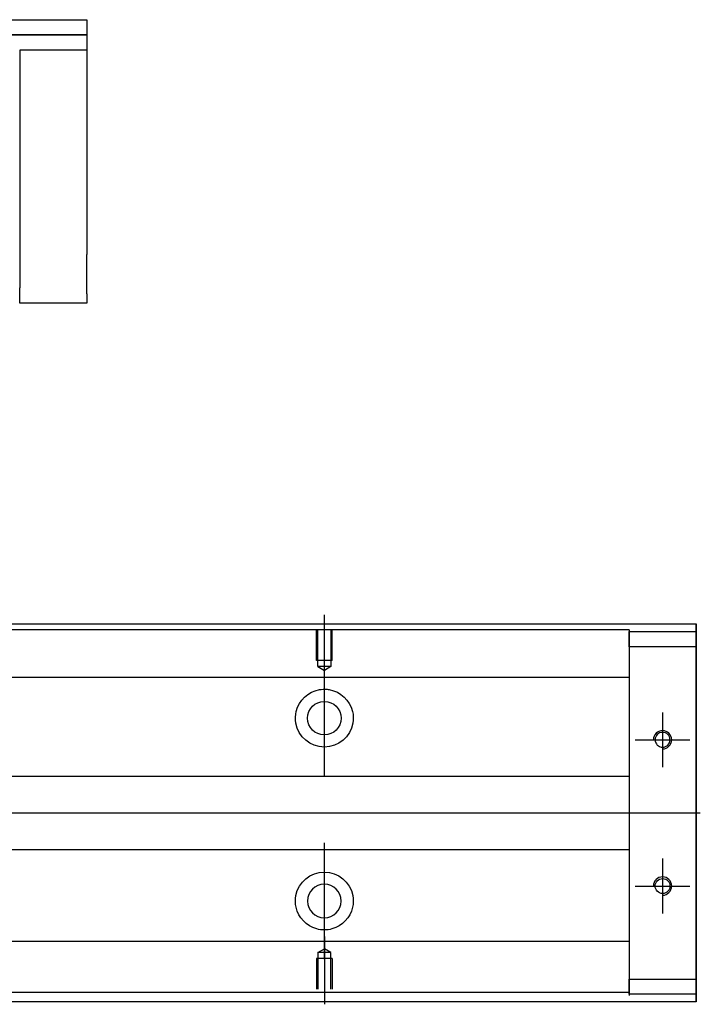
# Model space of a CAD drawing. Header units: millimetres. Extents: x -257 to 3135, y -1556 to 860.
# Tile 35 of 40: x 1436 to 1548, y -625 to -463. Entities that reach past the tile are written whole.
import ezdxf
from ezdxf.lldxf.tags import DXFTag

# ---------------------------------------------------------------- set-up
doc = ezdxf.new("R2010")
doc.units = ezdxf.units.MM
doc.layers.get('0').update_dxf_attribs({"linetype": 'CONTINUOUS'})
tags = doc.linetypes.add('DASHED', pattern=[25.72, 12.86, -12.86]).pattern_tags.tags
tags[6:7] = [DXFTag(74, 4), DXFTag(75, 0), DXFTag(340, '0'), DXFTag(46, 0.0), DXFTag(50, 0.0), DXFTag(44, 0.0), DXFTag(45, 0.0)]
tags[4:5] = [DXFTag(74, 4), DXFTag(75, 0), DXFTag(340, '0'), DXFTag(46, 0.0), DXFTag(50, 0.0), DXFTag(44, 0.0), DXFTag(45, 0.0)]

msp = doc.modelspace()

# ---------------------------------------------------------------- linework, layer by layer
at = {"linetype": 'Continuous'}
for p, q in [((1363.05, -463), (1447, -463)), ((1447, -463), (1447, -465.5)), ((1447, -465.5), (1363.05, -465.5)), ((1363.05, -465.5), (1447, -465.5)), ((1436, -465.5), (1447, -465.5)), ((1447, -465.5), (1447, -468)), ((1447, -465.5), (1447, -465.5)), ((1447, -468), (1436, -468)), ((1436, -468), (1436, -507)), ((1447, -468), (1447, -486)), ((1447, -492.5), (1447, -501.5)), ((1436, -509.5), (1436, -507)), ((1447, -508), (1447, -509.5)), ((1447, -509.5), (1436, -509.5)), ((1348.25, -562.15), (1547, -562.15)), ((1547, -562.65), (1547, -562.15)), ((1547, -562.15), (1547, -562.15)), ((1547, -562.15), (1547, -563.15)), ((1547, -566.71), (1547, -562.65)), ((1547, -563.15), (1547, -623.15)), ((1547, -563.4), (1547, -565.9)), ((1547, -563.4), (1547, -563.4)), ((1547, -563.4), (1547, -563.4)), ((1547, -563.4), (1547, -567.21)), ((1547, -567.21), (1547, -563.4)), ((1547, -563.4), (1547, -567.21)), ((1547, -565.9), (1547, -564.4)), ((1547, -567.21), (1547, -564.4)), ((1547, -565.9), (1547, -620.4)), ((1547, -620.4), (1547, -565.9)), ((1547, -566.71), (1547, -566.71)), ((1547, -576.71), (1547, -566.71)), ((1547, -576.71), (1547, -576.71)), ((1547, -584.71), (1547, -576.71)), ((1547, -584.71), (1547, -584.71)), ((1547, -600.71), (1547, -584.71)), ((1547, -600.71), (1547, -600.71)), ((1547, -608.71), (1547, -600.71)), ((1547, -608.71), (1547, -608.71)), ((1547, -618.71), (1547, -608.71)), ((1547, -618.71), (1547, -618.71)), ((1547, -623.65), (1547, -618.71)), ((1547, -619.08), (1547, -622.9)), ((1547, -621.9), (1547, -619.08)), ((1547, -619.08), (1547, -622.9)), ((1547, -622.9), (1547, -619.08)), ((1547, -621.9), (1547, -620.4)), ((1547, -620.4), (1547, -622.9)), ((1547, -622.9), (1547, -622.9)), ((1547, -622.9), (1547, -622.9)), ((1547, -623.15), (1547, -624.15)), ((1547, -624.15), (1332.35, -624.15)), ((1547, -624.15), (1547, -623.65)), ((1547, -624.15), (1547, -624.15))]:
    msp.add_line(p, q, dxfattribs=at)
for p, q in [((1486, -571.77), (1486, -560.64)), ((1486, -587.12), (1486, -568.07)), ((1541.5, -576.65), (1541.5, -585.65)), ((1537, -581.15), (1546, -581.15)), ((1340.3, -593.15), (1547.7, -593.15)), ((1486, -617.12), (1486, -598.07)), ((1541.5, -600.65), (1541.5, -609.65)), ((1537, -605.15), (1546, -605.15)), ((1486, -613.43), (1486, -624.55))]:
    msp.add_line(p, q)
at = {"linetype": 'DASHED', "ltscale": 0.3}
for p, q in [((1536, -563.1), (1348, -563.1)), ((1536, -563.1), (1536, -563.4)), ((1536, -563.4), (1536, -563.6)), ((1536, -563.4), (1536, -565.9)), ((1536, -565.9), (1536, -563.4)), ((1536, -563.4), (1547, -563.4)), ((1536, -563.6), (1536, -564.6)), ((1536, -564.6), (1536, -570.93)), ((1547, -565.9), (1536, -565.9)), ((1536, -565.9), (1536, -620.4)), ((1536, -570.93), (1236, -570.93)), ((1536, -587.15), (1239.3, -587.15)), ((1239.3, -599.15), (1536, -599.15)), ((1536, -614.27), (1236, -614.27)), ((1484.93, -616.05), (1486, -615.43)), ((1487.08, -616.05), (1486, -615.43)), ((1536, -614.27), (1536, -615.27)), ((1536, -615.27), (1536, -621.6)), ((1487.3, -617.05), (1484.7, -617.05)), ((1484.7, -617.05), (1484.7, -622.05)), ((1484.93, -616.05), (1484.93, -622.05)), ((1487.08, -616.05), (1484.93, -616.05)), ((1487.08, -622.05), (1487.08, -616.05)), ((1487.3, -617.05), (1487.3, -622.05)), ((1536, -620.4), (1547, -620.4)), ((1536, -620.4), (1536, -622.9)), ((1536, -622.9), (1536, -620.4)), ((1536, -621.6), (1536, -622.6)), ((1536, -622.6), (1236, -622.6)), ((1536, -622.6), (1536, -622.9)), ((1536, -622.9), (1536, -623.1)), ((1547, -622.9), (1536, -622.9))]:
    msp.add_line(p, q, dxfattribs=at)
at = {"linetype": 'DASHED', "ltscale": 0.1}
for p, q in [((1484.7, -568.14), (1484.7, -563.14)), ((1484.93, -569.14), (1484.93, -563.14)), ((1487.08, -563.14), (1487.08, -569.14)), ((1487.3, -568.14), (1487.3, -563.14)), ((1487.3, -568.14), (1484.7, -568.14)), ((1487.08, -569.14), (1484.93, -569.14)), ((1484.93, -569.14), (1486, -569.77)), ((1487.08, -569.14), (1486, -569.77))]:
    msp.add_line(p, q, dxfattribs=at)
at = {"linetype": 'DASHED'}
for p, q in [((1536, -570.93), (1536, -571.93)), ((1536, -571.93), (1536, -573.47)), ((1536, -573.47), (1536, -577.03)), ((1536, -577.03), (1536, -578.95)), ((1536, -578.95), (1536, -582.65)), ((1536, -603.65), (1536, -607.25)), ((1536, -607.25), (1536, -609.17)), ((1536, -609.17), (1536, -612.73)), ((1536, -612.73), (1536, -614.27))]:
    msp.add_line(p, q, dxfattribs=at)
at = {"linetype": 'Continuous'}
for centre, radius in [((1486, -577.6), 2.75), ((1541.5, -605.15), 1.22)]:
    msp.add_circle(centre, radius, dxfattribs=at)
at = {"linetype": 'Continuous', "extrusion": (0, 0, -1)}
for centre, radius in [((-1541.5, -581.15), 1.22), ((-1486, -607.6), 2.75)]:
    msp.add_circle(centre, radius, dxfattribs=at)
for centre, start, end in [((-1486, -577.6), 13.6191, 80.1049), ((-1486, -577.6), 99.8951, 166.3809), ((-1486, -577.6), 189.6765, 350.3235), ((-1486, -607.6), 10.8558, 169.1442), ((-1486, -607.6), 285.2319, 347.572), ((-1486, -607.6), 192.428, 254.7681)]:
    msp.add_arc(centre, 4.75, start, end, dxfattribs=at)
for centre in [(1541.5, -581.15), (1541.5, -605.15)]:
    msp.add_arc(centre, 1.5, 270, 180)
at = {"linetype": 'Continuous'}
for points, knots in [([(1447, -486), (1447, -486), (1447, -486.02), (1447, -486.08), (1447, -486.12), (1447, -486.24), (1447, -486.31), (1447, -486.48), (1447, -486.58), (1447, -486.81), (1447, -486.93), (1447, -487.19), (1447, -487.34), (1447, -487.64), (1447, -487.8), (1447, -488.13), (1447, -488.3), (1447, -488.65), (1447, -488.83), (1447, -489.19), (1447, -489.37), (1447, -489.73), (1447, -489.91), (1447, -490.26), (1447, -490.43), (1447, -490.75), (1447, -490.91), (1447, -491.21), (1447, -491.35), (1447, -491.61), (1447, -491.74), (1447, -491.95), (1447, -492.05), (1447, -492.22), (1447, -492.29), (1447, -492.39), (1447, -492.43), (1447, -492.49), (1447, -492.5), (1447, -492.5)], [0, 0, 0, 0, 0.052926, 0.052926, 0.105852, 0.105852, 0.158778, 0.158778, 0.211704, 0.211704, 0.26463, 0.26463, 0.317556, 0.317556, 0.370482, 0.370482, 0.423408, 0.423408, 0.476333, 0.476333, 0.529259, 0.529259, 0.582185, 0.582185, 0.635111, 0.635111, 0.688037, 0.688037, 0.740963, 0.740963, 0.793889, 0.793889, 0.846815, 0.846815, 0.899741, 0.899741, 0.949242, 0.949242, 1, 1, 1, 1]), ([(1447, -508), (1447, -508), (1447, -507.99), (1447, -507.93), (1447, -507.88), (1447, -507.77), (1447, -507.69), (1447, -507.52), (1447, -507.42), (1447, -507.2), (1447, -507.08), (1447, -506.81), (1447, -506.67), (1447, -506.36), (1447, -506.2), (1447, -505.87), (1447, -505.7), (1447, -505.35), (1447, -505.17), (1447, -504.81), (1447, -504.63), (1447, -504.27), (1447, -504.1), (1447, -503.75), (1447, -503.58), (1447, -503.25), (1447, -503.09), (1447, -502.79), (1447, -502.65), (1447, -502.39), (1447, -502.27), (1447, -502.05), (1447, -501.95), (1447, -501.79), (1447, -501.72), (1447, -501.61), (1447, -501.57), (1447, -501.52), (1447, -501.5), (1447, -501.5)], [0, 0, 0, 0, 0.052926, 0.052926, 0.105852, 0.105852, 0.158778, 0.158778, 0.211704, 0.211704, 0.26463, 0.26463, 0.317556, 0.317556, 0.370482, 0.370482, 0.423408, 0.423408, 0.476333, 0.476333, 0.529259, 0.529259, 0.582185, 0.582185, 0.635111, 0.635111, 0.688037, 0.688037, 0.740963, 0.740963, 0.793889, 0.793889, 0.846815, 0.846815, 0.899741, 0.899741, 0.949242, 0.949242, 1, 1, 1, 1]), ([(1547, -567.21), (1547, -567.39), (1547, -567.57), (1547, -567.93), (1547, -568.1), (1547, -568.44), (1547, -568.61), (1547, -568.92), (1547, -569.08), (1547, -569.36), (1547, -569.49), (1547, -569.73), (1547, -569.84), (1547, -570.04), (1547, -570.12), (1547, -570.27), (1547, -570.32), (1547, -570.41), (1547, -570.44), (1547, -570.47), (1547, -570.46), (1547, -570.43), (1547, -570.4), (1547, -570.31), (1547, -570.25), (1547, -570.1), (1547, -570.01), (1547, -569.81), (1547, -569.7), (1547, -569.45), (1547, -569.32), (1547, -569.03), (1547, -568.88), (1547, -568.56), (1547, -568.39), (1547, -568.22), (1547, -567.89), (1547, -567.55), (1547, -567.21)], [0, 0, 0, 0, 0.052893, 0.052893, 0.105785, 0.105785, 0.158678, 0.158678, 0.211571, 0.211571, 0.264464, 0.264464, 0.317356, 0.317356, 0.370249, 0.370249, 0.423142, 0.423142, 0.476034, 0.476034, 0.528927, 0.528927, 0.58182, 0.58182, 0.634712, 0.634712, 0.687605, 0.687605, 0.740498, 0.740498, 0.793391, 0.793391, 0.846283, 0.846283, 0.899176, 0.899176, 0.899176, 1, 1, 1, 1]), ([(1485.18, -572.92), (1485.6, -572.85), (1486.03, -572.83), (1486.57, -572.88), (1486.69, -572.9), (1486.82, -572.92)], [0, 0, 0, 0, 0.772987, 0.772987, 1, 1, 1, 1]), ([(1487.25, -612.18), (1486.85, -612.29), (1486.42, -612.35), (1485.58, -612.35), (1485.16, -612.29), (1484.75, -612.18)], [0, 0, 0, 0, 0.500461, 0.500461, 1, 1, 1, 1]), ([(1547, -615.83), (1547, -615.83), (1547, -615.84), (1547, -615.86), (1547, -615.9), (1547, -615.99), (1547, -616.05), (1547, -616.2), (1547, -616.28), (1547, -616.48), (1547, -616.6), (1547, -616.84), (1547, -616.98), (1547, -617.27), (1547, -617.42), (1547, -617.74), (1547, -617.91), (1547, -618.24), (1547, -618.4), (1547, -618.74), (1547, -618.91), (1547, -619.08)], [0, 0, 0, 0, 0.058411, 0.058411, 0.164275, 0.164275, 0.270139, 0.270139, 0.376003, 0.376003, 0.481867, 0.481867, 0.587731, 0.587731, 0.693595, 0.693595, 0.799459, 0.799459, 0.898473, 0.898473, 1, 1, 1, 1])]:
    msp.add_open_spline(points, degree=3, knots=knots, dxfattribs=at)
at = {"linetype": 'Continuous', "extrusion": (-8.28923e-11, 2e-16, -1)}
msp.add_open_spline([(1547, -567.21), (1547, -567.39), (1547, -567.57), (1547, -567.93), (1547, -568.1), (1547, -568.44), (1547, -568.61), (1547, -568.92), (1547, -569.08), (1547, -569.36), (1547, -569.49), (1547, -569.73), (1547, -569.84), (1547, -570.04), (1547, -570.12), (1547, -570.27), (1547, -570.32), (1547, -570.41), (1547, -570.44), (1547, -570.47), (1547, -570.46), (1547, -570.43), (1547, -570.4), (1547, -570.31), (1547, -570.25), (1547, -570.1), (1547, -570.01), (1547, -569.81), (1547, -569.7), (1547, -569.45), (1547, -569.32), (1547, -569.03), (1547, -568.88), (1547, -568.56), (1547, -568.39), (1547, -568.22), (1547, -567.89), (1547, -567.55), (1547, -567.21)], degree=3, knots=[0, 0, 0, 0, 0.052893, 0.052893, 0.105785, 0.105785, 0.158678, 0.158678, 0.211571, 0.211571, 0.264464, 0.264464, 0.317356, 0.317356, 0.370249, 0.370249, 0.423142, 0.423142, 0.476034, 0.476034, 0.528927, 0.528927, 0.58182, 0.58182, 0.634712, 0.634712, 0.687605, 0.687605, 0.740498, 0.740498, 0.793391, 0.793391, 0.846283, 0.846283, 0.899176, 0.899176, 0.899176, 1, 1, 1, 1], dxfattribs=at)
at = {"linetype": 'Continuous'}
for points in [[(1481.32, -578.4), (1481.21, -577.74), (1481.24, -577.07), (1481.38, -576.48)], [(1490.62, -576.48), (1490.76, -577.07), (1490.79, -577.74), (1490.68, -578.4)], [(1481.36, -608.62), (1481.23, -608.02), (1481.21, -607.35), (1481.34, -606.7)], [(1490.67, -606.7), (1490.79, -607.36), (1490.77, -608.02), (1490.64, -608.62)]]:
    msp.add_open_spline(points, degree=3, dxfattribs=at)
at = {"linetype": 'Continuous', "extrusion": (-1.26256e-11, 1e-16, -1)}
msp.add_open_spline([(1547, -619.08), (1547, -618.9), (1547, -618.72), (1547, -618.37), (1547, -618.19), (1547, -617.85), (1547, -617.69), (1547, -617.37), (1547, -617.22), (1547, -616.94), (1547, -616.8), (1547, -616.56), (1547, -616.45), (1547, -616.26), (1547, -616.17), (1547, -616.03), (1547, -615.97), (1547, -615.88), (1547, -615.86), (1547, -615.83), (1547, -615.83), (1547, -615.86), (1547, -615.9), (1547, -615.99), (1547, -616.05), (1547, -616.2), (1547, -616.28), (1547, -616.48), (1547, -616.6), (1547, -616.84), (1547, -616.98), (1547, -617.27), (1547, -617.42), (1547, -617.74), (1547, -617.91), (1547, -618.24), (1547, -618.4), (1547, -618.74), (1547, -618.91), (1547, -619.08)], degree=3, knots=[0, 0, 0, 0, 0.052926, 0.052926, 0.105852, 0.105852, 0.158778, 0.158778, 0.211704, 0.211704, 0.26463, 0.26463, 0.317556, 0.317556, 0.370482, 0.370482, 0.423408, 0.423408, 0.476333, 0.476333, 0.529259, 0.529259, 0.582185, 0.582185, 0.635111, 0.635111, 0.688037, 0.688037, 0.740963, 0.740963, 0.793889, 0.793889, 0.846815, 0.846815, 0.899741, 0.899741, 0.949242, 0.949242, 1, 1, 1, 1], dxfattribs=at)
at = {"linetype": 'Continuous', "extrusion": (1.01477e-11, 0, -1)}
msp.add_open_spline([(1547, -619.08), (1547, -618.9), (1547, -618.72), (1547, -618.37), (1547, -618.19), (1547, -617.85), (1547, -617.69), (1547, -617.37), (1547, -617.22), (1547, -616.94), (1547, -616.8), (1547, -616.56), (1547, -616.45), (1547, -616.26), (1547, -616.17), (1547, -616.03), (1547, -615.97), (1547, -615.88), (1547, -615.86), (1547, -615.84)], degree=3, knots=[0, 0, 0, 0, 0.111112, 0.111112, 0.222224, 0.222224, 0.333337, 0.333337, 0.444449, 0.444449, 0.555561, 0.555561, 0.666673, 0.666673, 0.777785, 0.777785, 0.888898, 0.888898, 1, 1, 1, 1], dxfattribs=at)

doc.saveas('drawing.dxf')
